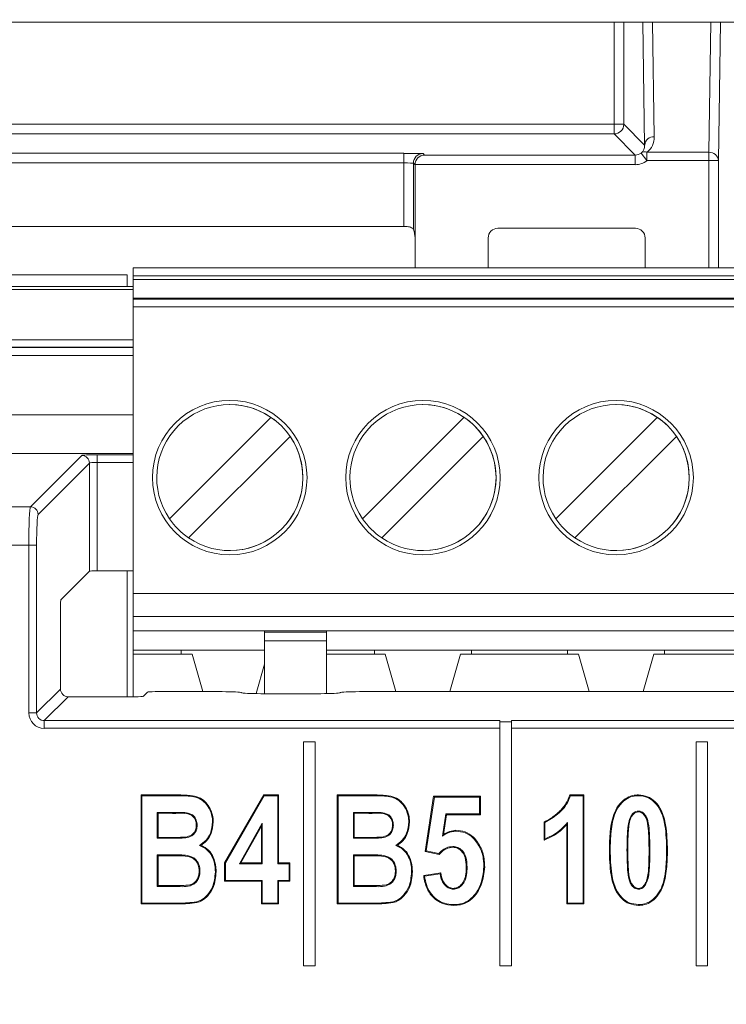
# Model space of a CAD drawing. Header units: millimetres. Extents: x 0 to 1260, y 0 to 891.
# Tile 32 of 89: x 171 to 190, y 719 to 745. Entities that reach past the tile are written whole.
import ezdxf

# ---------------------------------------------------------------- set-up
doc = ezdxf.new("R2010")
doc.units = ezdxf.units.MM
doc.header["$LTSCALE"] = 3
doc.styles.add('SLDTEXTSTYLE1', font='TXT', dxfattribs={"width": 0.75})
doc.dimstyles.new('SLDDIMSTYLE0', dxfattribs={"dimtxt": 7.5, "dimasz": 9, "dimexe": 0, "dimexo": 0.0625, "dimgap": 1.875, "dimtad": 1, "dimdec": 0, "dimrnd": 1e-09, "dimzin": 12, "dimdsep": 46, "dimtxsty": 'SLDTEXTSTYLE1', "dimblk1": 'CLOSED', "dimblk2": 'CLOSED', "dimsah": 1, "dimcen": 0.09, "dimadec": 0, "dimazin": 3, "dimtfac": 1, "dimtofl": 0, "dimtmove": 0, "dimatfit": 3, "dimldrblk": 'CLOSED', "dimfxl": 0, "dimfrac": 2, "dimtolj": 1, "dimtzin": 12, "dimarcsym": 0})

# ---------------------------------------------------------------- blocks, each defined once
blk = doc.blocks.new('_CLOSED')
at = {"color": 0, "linetype": 'ByBlock', "lineweight": -2}
for p, q in [((-1, 0.166667), (0, 0)), ((-1, 0.166667), (-1, -0.166667)), ((0, 0), (-1, -0.166667)), ((0, 0), (-1, 0))]:
    blk.add_line(p, q, dxfattribs=at)
blk = doc.blocks.new('_D_1')
at = {"color": 7, "linetype": 'Continuous', "lineweight": 0}
for p, q in [((181.633, 775.884), (127.143, 775.884)), ((130.143, 469.384), (130.143, 775.884)), ((181.637, 469.384), (127.143, 469.384))]:
    blk.add_line(p, q, dxfattribs=at)
at = {"color": 7, "linetype": 'Continuous', "lineweight": 0, "xscale": 9, "yscale": 9}
for p, rotation in [((130.143, 775.884, -1.661), 90.00000000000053), ((130.143, 469.384, -1.661), 270.0000000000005)]:
    blk.add_blockref('_CLOSED', p, dxfattribs=dict(at, rotation=rotation))
at = {"color": 7, "linetype": 'Continuous', "lineweight": 0, "insert": (120.475, 614.322), "char_height": 7.5, "attachment_point": 1, "rotation": 90, "style": 'SLDTEXTSTYLE1'}
blk.add_mtext('307', dxfattribs=at)

msp = doc.modelspace()

# ---------------------------------------------------------------- linework, layer by layer
at = {"color": 7, "linetype": 'Continuous', "lineweight": 15}
for p, q in [((225.137, 744.627), (166.582, 744.627)), ((187.641, 741.442), (187.593, 744.627)), ((168.047, 741.982), (186.852, 741.982)), ((186.852, 741.982), (186.852, 741.732)), ((187.102, 741.982), (186.852, 741.982)), ((187.102, 741.982), (187.641, 741.442)), ((186.852, 741.732), (168.047, 741.732)), ((187.397, 741.186), (186.852, 741.732)), ((167.546, 741.23), (181.406, 741.23)), ((181.406, 741.23), (181.406, 740.98)), ((181.906, 741.225), (181.946, 741.186)), ((187.55, 741.238), (187.702, 741.04)), ((187.702, 741.256), (187.702, 741.04)), ((187.702, 741.256), (189.302, 741.256)), ((189.302, 741.256), (189.302, 741.04)), ((181.406, 740.98), (167.546, 740.98)), ((181.406, 739.331), (181.406, 740.98)), ((181.698, 740.934), (181.656, 740.975)), ((181.656, 740.975), (181.656, 739.265)), ((181.946, 741.186), (187.397, 741.186)), ((187.397, 741.186), (187.397, 740.936)), ((189.302, 741.04), (187.702, 741.04)), ((189.552, 741.04), (189.302, 741.04)), ((181.698, 740.934), (181.698, 740.936)), ((187.397, 740.936), (181.698, 740.936)), ((181.698, 739.037), (181.698, 740.934)), ((167.453, 739.331), (181.406, 739.331)), ((187.403, 739.287), (183.841, 739.287)), ((181.698, 738.259), (181.698, 739.037)), ((183.591, 739.037), (183.591, 738.259)), ((187.653, 738.259), (187.653, 739.037)), ((174.403, 738.259), (224.403, 738.259)), ((169.492, 738.078), (174.244, 738.078)), ((174.244, 738.078), (174.246, 737.784)), ((174.403, 738.059), (224.403, 738.059)), ((174.403, 738.059), (174.403, 737.959)), ((224.403, 737.959), (174.403, 737.959)), ((174.403, 737.479), (174.403, 737.959)), ((174.403, 737.706), (164.259, 737.706)), ((164.978, 737.784), (174.403, 737.784)), ((174.403, 737.479), (224.403, 737.479)), ((174.403, 737.479), (174.403, 737.455)), ((224.403, 737.455), (174.403, 737.455)), ((174.403, 729.829), (174.403, 737.255)), ((224.403, 737.255), (174.403, 737.255)), ((176.903, 734.721), (176.903, 734.721)), ((181.903, 734.721), (181.903, 734.721)), ((186.903, 734.721), (186.903, 734.721)), ((175.341, 731.763), (177.97, 734.391)), ((175.341, 731.763), (177.97, 734.391)), ((177.97, 734.391), (177.97, 734.391)), ((180.341, 731.763), (182.97, 734.391)), ((180.341, 731.763), (182.97, 734.391)), ((182.97, 734.391), (182.97, 734.391)), ((185.341, 731.763), (187.97, 734.391)), ((185.341, 731.763), (187.97, 734.391)), ((187.97, 734.391), (187.97, 734.391)), ((178.464, 733.896), (175.836, 731.268)), ((178.464, 733.896), (178.464, 733.896)), ((183.464, 733.896), (180.836, 731.268)), ((183.464, 733.896), (183.464, 733.896)), ((188.464, 733.896), (185.836, 731.268)), ((188.464, 733.896), (188.464, 733.896)), ((171.742, 732.074), (173.071, 733.403)), ((173.471, 733.223), (173.471, 733.423)), ((173.271, 733.204), (171.942, 731.874)), ((173.271, 730.403), (173.271, 733.204)), ((173.471, 733.223), (173.471, 730.413)), ((170.434, 732.074), (171.742, 732.074)), ((175.341, 731.763), (175.341, 731.763)), ((180.341, 731.763), (180.341, 731.763)), ((185.341, 731.763), (185.341, 731.763)), ((171.702, 731.075), (170.443, 731.075)), ((171.702, 726.734), (171.702, 731.075)), ((171.902, 731.075), (171.702, 731.075)), ((171.902, 731.075), (171.902, 726.734)), ((176.903, 730.938), (176.903, 730.938)), ((181.903, 730.938), (181.903, 730.938)), ((186.903, 730.938), (186.903, 730.938)), ((172.531, 729.663), (173.271, 730.403)), ((173.471, 730.413), (174.403, 730.413)), ((174.246, 730.413), (174.246, 727.153)), ((174.403, 729.829), (224.403, 729.829)), ((172.521, 729.464), (172.521, 727.353)), ((224.403, 729.229), (174.403, 729.229)), ((174.403, 729.229), (174.403, 728.859)), ((177.803, 728.859), (174.403, 728.859)), ((174.403, 728.859), (174.403, 728.359)), ((177.803, 728.859), (179.403, 728.859)), ((177.803, 728.828), (177.803, 728.859)), ((177.803, 728.828), (179.403, 728.828)), ((177.803, 728.828), (177.803, 728.602)), ((179.403, 728.859), (219.403, 728.859)), ((179.403, 728.859), (179.403, 728.828)), ((179.403, 728.602), (177.803, 728.602)), ((177.803, 727.232), (177.803, 728.602)), ((179.403, 727.233), (179.403, 728.602)), ((179.403, 728.546), (179.403, 727.325)), ((175.648, 728.359), (174.403, 728.359)), ((174.403, 728.259), (174.403, 728.359)), ((174.403, 728.259), (174.403, 727.153)), ((175.928, 728.259), (174.403, 728.259)), ((177.803, 728.359), (175.648, 728.359)), ((175.648, 728.259), (175.648, 728.359)), ((176.205, 727.284), (175.928, 728.259)), ((175.928, 728.259), (176.205, 727.284)), ((175.928, 728.259), (175.928, 728.259)), ((180.648, 728.359), (179.403, 728.359)), ((179.403, 728.259), (180.928, 728.259)), ((183.158, 728.359), (180.648, 728.359)), ((180.648, 728.359), (180.648, 728.259)), ((180.928, 728.259), (181.205, 727.284)), ((180.928, 728.259), (180.928, 728.259)), ((180.928, 728.259), (181.205, 727.284)), ((182.6, 727.284), (182.878, 728.259)), ((182.878, 728.259), (185.928, 728.259)), ((183.158, 728.359), (185.648, 728.359)), ((183.158, 728.259), (183.158, 728.359)), ((188.158, 728.359), (185.648, 728.359)), ((185.648, 728.359), (185.648, 728.259)), ((185.928, 728.259), (186.205, 727.284)), ((185.928, 728.259), (185.928, 728.259)), ((185.928, 728.259), (186.205, 727.284)), ((187.6, 727.284), (187.878, 728.259)), ((187.878, 728.259), (190.928, 728.259)), ((188.158, 728.359), (190.648, 728.359)), ((188.158, 728.259), (188.158, 728.359)), ((177.585, 727.233), (177.803, 727.996)), ((171.902, 726.734), (172.521, 727.353)), ((174.66, 727.163), (174.771, 727.274)), ((174.971, 727.284), (176.704, 727.284)), ((177.203, 727.26), (177.206, 727.257)), ((177.706, 727.232), (179.257, 727.232)), ((179.756, 727.257), (179.759, 727.26)), ((180.258, 727.284), (218.304, 727.284)), ((172.721, 727.153), (172.102, 726.534)), ((172.721, 727.153), (174.46, 727.153)), ((171.702, 726.734), (171.902, 726.734)), ((172.102, 726.534), (183.891, 726.534)), ((172.102, 726.335), (172.102, 726.534)), ((183.891, 726.503), (183.891, 726.534)), ((184.191, 726.503), (183.891, 726.503)), ((183.891, 726.503), (183.891, 720.184)), ((184.191, 726.534), (214.371, 726.534)), ((184.191, 726.503), (184.191, 726.534)), ((184.191, 720.184), (184.191, 726.503)), ((183.891, 726.335), (172.102, 726.335)), ((214.371, 726.335), (184.191, 726.335)), ((178.811, 725.984), (178.811, 720.184)), ((179.111, 725.984), (178.811, 725.984)), ((179.111, 720.184), (179.111, 725.984)), ((188.971, 725.984), (188.971, 720.184)), ((189.271, 725.984), (188.971, 725.984)), ((189.271, 720.184), (189.271, 725.984)), ((174.626, 724.589), (174.605, 724.609)), ((174.605, 724.609), (175.554, 724.609)), ((174.605, 721.784), (174.605, 724.609)), ((174.626, 724.589), (175.554, 724.589)), ((174.626, 721.805), (174.626, 724.589)), ((175.554, 724.589), (175.554, 724.609)), ((176.77, 722.847), (177.781, 724.609)), ((176.791, 722.841), (177.793, 724.589)), ((177.793, 724.589), (177.781, 724.609)), ((177.781, 724.609), (178.164, 724.609)), ((177.793, 724.589), (178.143, 724.589)), ((178.143, 724.589), (178.164, 724.609)), ((178.143, 724.589), (178.143, 722.827)), ((178.164, 724.609), (178.164, 722.848)), ((179.706, 724.589), (179.685, 724.609)), ((179.685, 724.609), (180.634, 724.609)), ((179.685, 721.784), (179.685, 724.609)), ((179.706, 724.589), (180.634, 724.589)), ((179.706, 721.805), (179.706, 724.589)), ((180.634, 724.589), (180.634, 724.609)), ((181.96, 723.142), (182.18, 724.573)), ((181.983, 723.159), (182.198, 724.552)), ((182.198, 724.552), (182.18, 724.573)), ((182.18, 724.573), (183.391, 724.573)), ((182.198, 724.552), (183.37, 724.552)), ((183.37, 724.552), (183.391, 724.573)), ((183.37, 724.552), (183.37, 724.117)), ((183.391, 724.573), (183.391, 724.096)), ((185.706, 724.609), (186.067, 724.609)), ((185.721, 724.589), (186.046, 724.589)), ((186.046, 724.589), (186.067, 724.609)), ((186.046, 724.589), (186.046, 721.805)), ((186.067, 724.609), (186.067, 721.784)), ((175.34, 724.153), (175.024, 724.153)), ((175.024, 724.153), (175.024, 723.488)), ((175.024, 724.153), (175.045, 724.133)), ((175.34, 724.133), (175.045, 724.133)), ((175.045, 724.133), (175.045, 723.509)), ((175.34, 724.153), (175.34, 724.133)), ((180.42, 724.153), (180.104, 724.153)), ((180.104, 724.153), (180.104, 723.488)), ((180.104, 724.153), (180.125, 724.133)), ((180.42, 724.133), (180.125, 724.133)), ((180.125, 724.133), (180.125, 723.509)), ((180.42, 724.153), (180.42, 724.133)), ((187.48, 724.19), (187.48, 724.169)), ((177.745, 723.877), (177.153, 722.827)), ((177.745, 723.877), (177.724, 723.797)), ((177.745, 722.827), (177.745, 723.877)), ((182.496, 724.117), (182.408, 723.544)), ((182.514, 724.096), (182.436, 723.586)), ((183.37, 724.117), (182.496, 724.117)), ((182.496, 724.117), (182.514, 724.096)), ((183.391, 724.096), (182.514, 724.096)), ((183.37, 724.117), (183.391, 724.096)), ((185.04, 723.435), (185.04, 723.912)), ((185.061, 723.467), (185.061, 723.899)), ((185.648, 723.891), (185.627, 723.839)), ((185.648, 721.805), (185.648, 723.891)), ((176.057, 723.827), (176.036, 723.827)), ((177.724, 723.797), (177.189, 722.848)), ((177.724, 722.848), (177.724, 723.797)), ((181.137, 723.827), (181.116, 723.827)), ((185.627, 721.784), (185.627, 723.839)), ((175.024, 723.488), (175.045, 723.509)), ((175.024, 723.488), (175.382, 723.488)), ((175.045, 723.509), (175.382, 723.509)), ((175.382, 723.488), (175.382, 723.509)), ((175.761, 723.497), (175.758, 723.518)), ((180.104, 723.488), (180.125, 723.509)), ((180.104, 723.488), (180.462, 723.488)), ((180.125, 723.509), (180.462, 723.509)), ((180.462, 723.488), (180.462, 723.509)), ((180.841, 723.497), (180.838, 723.518)), ((182.408, 723.544), (182.436, 723.586)), ((176.117, 723.303), (176.161, 723.305)), ((181.197, 723.303), (181.241, 723.305)), ((181.983, 723.159), (181.96, 723.142)), ((182.325, 723.069), (181.96, 723.142)), ((182.318, 723.091), (181.983, 723.159)), ((182.673, 723.273), (182.673, 723.252)), ((187.184, 723.177), (187.205, 723.177)), ((187.776, 723.177), (187.755, 723.177)), ((188.211, 723.177), (188.232, 723.177)), ((175.451, 723.053), (175.024, 723.053)), ((175.024, 723.053), (175.024, 722.24)), ((175.024, 723.053), (175.045, 723.032)), ((175.451, 723.032), (175.045, 723.032)), ((175.045, 723.032), (175.045, 722.261)), ((175.451, 723.053), (175.451, 723.032)), ((177.153, 722.827), (177.189, 722.848)), ((177.189, 722.848), (177.724, 722.848)), ((177.745, 722.827), (177.724, 722.848)), ((178.143, 722.827), (178.164, 722.848)), ((178.164, 722.848), (178.457, 722.848)), ((178.436, 722.827), (178.457, 722.848)), ((178.457, 722.848), (178.457, 722.371)), ((180.531, 723.053), (180.104, 723.053)), ((180.104, 723.053), (180.104, 722.24)), ((180.104, 723.053), (180.125, 723.032)), ((180.531, 723.032), (180.125, 723.032)), ((180.125, 723.032), (180.125, 722.261)), ((180.531, 723.053), (180.531, 723.032)), ((176.13, 722.639), (176.109, 722.639)), ((176.791, 722.841), (176.77, 722.847)), ((176.77, 722.371), (176.77, 722.847)), ((176.791, 722.392), (176.791, 722.841)), ((177.153, 722.827), (177.745, 722.827)), ((178.143, 722.827), (178.436, 722.827)), ((178.436, 722.827), (178.436, 722.392)), ((181.21, 722.639), (181.189, 722.639)), ((183.045, 722.736), (183.024, 722.736)), ((176.791, 722.392), (176.77, 722.371)), ((177.724, 722.371), (176.77, 722.371)), ((177.745, 722.392), (176.791, 722.392)), ((177.745, 722.392), (177.724, 722.371)), ((177.724, 721.784), (177.724, 722.371)), ((177.745, 721.805), (177.745, 722.392)), ((178.436, 722.392), (178.143, 722.392)), ((178.143, 722.392), (178.143, 721.805)), ((178.143, 722.392), (178.164, 722.371)), ((178.457, 722.371), (178.164, 722.371)), ((178.164, 722.371), (178.164, 721.784)), ((178.436, 722.392), (178.457, 722.371)), ((181.923, 722.518), (182.363, 722.592)), ((181.946, 722.501), (182.345, 722.567)), ((175.024, 722.24), (175.045, 722.261)), ((175.024, 722.24), (175.511, 722.24)), ((175.045, 722.261), (175.511, 722.261)), ((175.511, 722.24), (175.511, 722.261)), ((180.104, 722.24), (180.125, 722.261)), ((180.104, 722.24), (180.591, 722.24)), ((180.125, 722.261), (180.591, 722.261)), ((180.591, 722.24), (180.591, 722.261)), ((182.689, 722.167), (182.689, 722.188)), ((187.48, 722.167), (187.48, 722.188)), ((174.626, 721.805), (174.605, 721.784)), ((175.395, 721.784), (174.605, 721.784)), ((175.395, 721.805), (174.626, 721.805)), ((175.395, 721.805), (175.395, 721.784)), ((177.745, 721.805), (177.724, 721.784)), ((178.164, 721.784), (177.724, 721.784)), ((178.143, 721.805), (177.745, 721.805)), ((178.143, 721.805), (178.164, 721.784)), ((179.706, 721.805), (179.685, 721.784)), ((180.475, 721.784), (179.685, 721.784)), ((180.475, 721.805), (179.706, 721.805)), ((180.475, 721.805), (180.475, 721.784)), ((185.648, 721.805), (185.627, 721.784)), ((186.067, 721.784), (185.627, 721.784)), ((186.046, 721.805), (185.648, 721.805)), ((186.046, 721.805), (186.067, 721.784)), ((178.811, 720.184), (179.111, 720.184)), ((183.891, 720.184), (184.191, 720.184)), ((188.971, 720.184), (189.271, 720.184))]:
    msp.add_line(p, q, dxfattribs=at)
at = {"color": 8, "linetype": 'Continuous', "lineweight": 15}
for p, q in [((186.852, 741.982), (186.852, 744.627)), ((187.102, 744.627), (187.102, 741.982)), ((187.846, 744.627), (187.891, 741.659)), ((189.302, 741.256), (189.353, 744.627)), ((189.606, 744.627), (189.552, 741.04)), ((189.302, 738.259), (189.302, 741.04)), ((189.552, 741.04), (189.552, 738.259)), ((164.882, 736.402), (174.403, 736.402)), ((164.873, 736.196), (174.403, 736.196)), ((174.403, 736.204), (164.882, 736.204)), ((174.403, 735.994), (164.873, 735.994)), ((162.003, 734.458), (174.403, 734.458)), ((174.403, 733.45), (162.013, 733.45)), ((173.471, 733.423), (174.403, 733.423)), ((174.403, 733.223), (173.471, 733.223))]:
    msp.add_line(p, q, dxfattribs=at)
at = {"color": 7, "linetype": 'Continuous', "lineweight": 15, "flags": 128}
for points in [[(174.403, 738.259), (174.403, 738.256), (174.403, 738.244), (174.403, 738.226), (174.403, 738.201), (174.403, 738.171), (174.403, 738.136), (174.403, 738.099), (174.403, 738.059)], [(174.403, 737.455), (174.403, 737.45), (174.403, 737.437), (174.403, 737.418), (174.403, 737.394), (174.403, 737.364), (174.403, 737.33), (174.403, 737.293), (174.403, 737.255)], [(174.403, 729.829), (174.403, 729.712), (174.403, 729.6), (174.403, 729.496), (174.403, 729.405), (174.403, 729.331), (174.403, 729.275), (174.403, 729.241), (174.403, 729.229)], [(179.403, 728.546), (179.403, 728.607), (179.403, 728.665), (179.403, 728.719), (179.403, 728.767), (179.403, 728.806), (179.403, 728.835), (179.403, 728.853), (179.403, 728.859)], [(179.403, 728.602), (179.403, 728.642), (179.403, 728.681), (179.403, 728.716), (179.403, 728.747), (179.403, 728.775), (179.403, 728.798), (179.403, 728.815), (179.403, 728.828)], [(185.721, 724.589), (185.713, 724.599), (185.706, 724.609)], [(187.479, 724.589), (187.479, 724.595), (187.479, 724.601), (187.479, 724.609)], [(176.455, 723.909), (176.466, 723.909), (176.476, 723.909)], [(181.535, 723.909), (181.546, 723.909), (181.556, 723.909)], [(185.061, 723.899), (185.051, 723.906), (185.04, 723.912)], [(182.757, 723.671), (182.757, 723.68), (182.757, 723.692)], [(183.231, 723.461), (183.236, 723.466), (183.241, 723.47), (183.247, 723.476)], [(186.749, 723.183), (186.742, 723.183), (186.736, 723.183), (186.728, 723.183)], [(182.318, 723.091), (182.321, 723.082), (182.325, 723.069)], [(176.529, 722.614), (176.539, 722.614), (176.549, 722.614)], [(181.609, 722.614), (181.619, 722.614), (181.629, 722.614)], [(183.48, 722.747), (183.486, 722.747), (183.492, 722.747), (183.501, 722.747)], [(181.946, 722.501), (181.935, 722.509), (181.923, 722.518)], [(176.045, 721.84), (176.047, 721.83), (176.05, 721.819)], [(181.125, 721.84), (181.127, 721.83), (181.13, 721.819)], [(182.698, 721.769), (182.698, 721.762), (182.698, 721.756), (182.698, 721.748)], [(187.481, 721.769), (187.481, 721.762), (187.481, 721.756), (187.481, 721.748)]]:
    msp.add_lwpolyline(points, dxfattribs=at)
at = {"color": 7, "linetype": 'Continuous', "lineweight": 15}
for centre in [(176.903, 732.829), (181.903, 732.829), (186.903, 732.829)]:
    msp.add_circle(centre, 2, dxfattribs=at)
for centre, radius, start, end in [((186.852, 741.982), 0.25, 270.0051, 359.9949), ((187.877, 741.423), 0.236, 86.4819, 175.307), ((181.906, 740.975), 0.25, 90.0051, 179.9949), ((187.643, 741.1), 0.167, 69.4529, 124.228), ((189.317, 741.02), 0.236, 4.693, 93.5181), ((176.903, 732.829), 2, 90, 270), ((176.903, 732.829), 1.891, 55.6634, 214.3366), ((176.903, 732.829), 1.891, 270, 90), ((181.903, 732.829), 2, 90, 180), ((181.903, 732.829), 1.891, 55.6634, 214.3366), ((181.903, 732.829), 1.891, 360, 90), ((186.903, 732.829), 2, 90, 180), ((186.903, 732.829), 1.891, 55.6634, 214.3366), ((186.903, 732.829), 1.891, 270, 90), ((176.903, 732.829), 1.891, 34.3366, 55.6634), ((181.903, 732.829), 1.891, 34.3366, 55.6634), ((186.903, 732.829), 1.891, 34.3366, 55.6634), ((176.903, 732.829), 1.891, 235.6634, 34.3366), ((181.903, 732.829), 1.891, 235.6634, 34.3366), ((186.903, 732.829), 1.891, 235.6634, 34.3366), ((173.071, 733.203), 0.2, 0.1836, 89.8164), ((181.903, 732.829), 2, 180, 270), ((181.903, 732.829), 1.891, 270, 360), ((186.903, 732.829), 2, 180, 270), ((171.742, 731.874), 0.2, 0.1836, 89.8164), ((176.903, 732.829), 1.891, 214.3366, 235.6634), ((181.903, 732.829), 1.891, 214.3366, 235.6634), ((186.903, 732.829), 1.891, 214.3366, 235.6634)]:
    msp.add_arc(centre, radius, start, end, dxfattribs=at)
for centre, major_axis, ratio, start_param, end_param in [((187.391, 741.659), (-0.197, 0.47), 0.978639, 3.406516, 4.322203), ((181.406, 741.225), (0.5, 0), 0.008727, 0.008727, 1.570796), ((187.397, 741.436), (0.177, -0.177), 0.999772, 5.497825, 6.152859), ((187.391, 741.442), (-0.102, 0.239), 0.957997, 3.409649, 4.325335), ((181.406, 740.975), (0.25, 0), 0.017454, 0.008727, 1.570796), ((181.946, 740.936), (0.096, 0.231), 0.987735, 0.397081, 1.959151), ((187.397, 741.436), (0.354, -0.354), 0.999924, 5.497825, 6.152859), ((181.406, 739.329), (0.25, 0), 0.008727, 1.223981, 1.570796), ((181.573, 739.162), (-0.066, 0.278), 0.381992, 4.158876, 4.997832), ((183.841, 739.037), (0.177, -0.177), 0.999924, 2.356233, 3.926953), ((187.403, 739.037), (-0.177, -0.177), 0.999924, 2.356233, 3.926953), ((173.471, 733.402), (0.4, 0), 0.052408, 1.570796, 3.089233), ((173.471, 733.202), (0.2, 0), 0.104816, 1.570796, 3.089233), ((171.744, 731.075), (0, 1), 0.041926, 0.05236, 1.570796), ((171.944, 731.075), (0, 0.8), 0.052408, 0.05236, 1.570796), ((173.471, 730.403), (0.2, 0), 0.052408, 1.570796, 3.089233), ((172.532, 729.464), (0, 0.2), 0.052408, 0.05236, 1.570796), ((172.721, 727.354), (0.142, 0.142), 0.997265, 2.357564, 3.925621), ((174.971, 727.274), (0.2, 0), 0.052408, 1.570796, 3.089233), ((176.704, 727.258), (0.5, 0), 0.052408, 0.05236, 1.570796), ((177.706, 727.258), (0.5, 0), 0.052408, 3.193953, 4.712389), ((179.257, 727.258), (0.5, 0), 0.052408, 4.712389, 6.230825), ((180.258, 727.258), (0.5, 0), 0.052408, 1.570796, 3.089233), ((174.46, 727.164), (0.2, 0), 0.052408, 4.712389, 6.230825), ((172.103, 726.735), (0.284, 0.284), 0.997265, 2.357564, 3.925621), ((172.103, 726.735), (0.143, 0.143), 0.991846, 2.357564, 3.925621)]:
    msp.add_ellipse(centre, major_axis=major_axis, ratio=ratio, start_param=start_param, end_param=end_param, dxfattribs=at)
for points, knots in [([(181.491, 739.331), (181.514, 739.329), (181.56, 739.324), (181.612, 739.301), (181.648, 739.274), (181.654, 739.268), (181.656, 739.265)], [0, 0, 0, 0, 0.240812, 0.479987, 0.755095, 1, 1, 1, 1]), ([(175.554, 724.609), (175.662, 724.607), (175.845, 724.603), (176.092, 724.561), (176.262, 724.446), (176.386, 724.288), (176.465, 724.103), (176.473, 723.968), (176.476, 723.909)], [0, 0, 0, 0, 0.243974, 0.415393, 0.556087, 0.695919, 0.865967, 1, 1, 1, 1]), ([(175.554, 724.589), (175.676, 724.587), (175.864, 724.584), (176.117, 724.528), (176.286, 724.395), (176.409, 724.207), (176.451, 724.032), (176.454, 723.932), (176.455, 723.909)], [0, 0, 0, 0, 0.282381, 0.435782, 0.590925, 0.768339, 0.946242, 1, 1, 1, 1]), ([(180.634, 724.609), (180.742, 724.607), (180.925, 724.603), (181.172, 724.561), (181.342, 724.446), (181.466, 724.288), (181.545, 724.103), (181.553, 723.968), (181.556, 723.909)], [0, 0, 0, 0, 0.243974, 0.415393, 0.556087, 0.695919, 0.865967, 1, 1, 1, 1]), ([(180.634, 724.589), (180.756, 724.587), (180.944, 724.584), (181.197, 724.528), (181.366, 724.395), (181.489, 724.207), (181.531, 724.032), (181.534, 723.932), (181.535, 723.909)], [0, 0, 0, 0, 0.282381, 0.435782, 0.590925, 0.768339, 0.946242, 1, 1, 1, 1]), ([(185.04, 723.912), (185.077, 723.929), (185.132, 723.953), (185.201, 723.994), (185.25, 724.028), (185.299, 724.064), (185.346, 724.101), (185.391, 724.141), (185.435, 724.182), (185.478, 724.224), (185.518, 724.269), (185.555, 724.316), (185.59, 724.365), (185.621, 724.416), (185.65, 724.469), (185.679, 724.533), (185.696, 724.581), (185.706, 724.609)], [0, 0, 0, 0, 0.121137, 0.181717, 0.242288, 0.302846, 0.363402, 0.423958, 0.484515, 0.545076, 0.605644, 0.666214, 0.726786, 0.787362, 0.847935, 0.908511, 1, 1, 1, 1]), ([(185.061, 723.899), (185.174, 723.963), (185.416, 724.101), (185.634, 724.361), (185.704, 724.544), (185.721, 724.589)], [0, 0, 0, 0, 0.399987, 0.853425, 1, 1, 1, 1]), ([(186.728, 723.183), (186.732, 723.343), (186.74, 723.673), (186.814, 724.088), (186.986, 724.383), (187.164, 724.539), (187.341, 724.603), (187.442, 724.608), (187.479, 724.609)], [0, 0, 0, 0, 0.268093, 0.551791, 0.691652, 0.832329, 0.938026, 1, 1, 1, 1]), ([(186.749, 723.183), (186.753, 723.343), (186.761, 723.671), (186.834, 724.081), (187.002, 724.369), (187.173, 724.52), (187.344, 724.582), (187.442, 724.587), (187.479, 724.589)], [0, 0, 0, 0, 0.27307, 0.559485, 0.696249, 0.833791, 0.93747, 1, 1, 1, 1]), ([(187.479, 724.609), (187.561, 724.601), (187.72, 724.584), (187.927, 724.434), (188.104, 724.186), (188.217, 723.749), (188.226, 723.396), (188.232, 723.177)], [0, 0, 0, 0, 0.135092, 0.26193, 0.412067, 0.635442, 1, 1, 1, 1]), ([(187.479, 724.589), (187.561, 724.58), (187.717, 724.563), (187.918, 724.413), (188.089, 724.168), (188.196, 723.738), (188.206, 723.391), (188.211, 723.177)], [0, 0, 0, 0, 0.13776, 0.261533, 0.410821, 0.63826, 1, 1, 1, 1]), ([(176.057, 723.827), (176.054, 723.87), (176.048, 723.947), (175.993, 724.042), (175.919, 724.108), (175.746, 724.166), (175.549, 724.151), (175.388, 724.153), (175.34, 724.153)], [0, 0, 0, 0, 0.1423489, 0.2496537, 0.3569739, 0.463634, 0.8434932, 1, 1, 1, 1]), ([(176.036, 723.827), (176.033, 723.868), (176.028, 723.94), (175.976, 724.028), (175.908, 724.09), (175.748, 724.143), (175.555, 724.129), (175.396, 724.132), (175.34, 724.133)], [0, 0, 0, 0, 0.139803, 0.242867, 0.345932, 0.448673, 0.809819, 1, 1, 1, 1]), ([(181.137, 723.827), (181.134, 723.87), (181.128, 723.947), (181.073, 724.042), (180.999, 724.108), (180.826, 724.166), (180.629, 724.151), (180.468, 724.153), (180.42, 724.153)], [0, 0, 0, 0, 0.142349, 0.249654, 0.356974, 0.463634, 0.843493, 1, 1, 1, 1]), ([(181.116, 723.827), (181.113, 723.868), (181.108, 723.94), (181.056, 724.028), (180.988, 724.09), (180.828, 724.143), (180.635, 724.129), (180.476, 724.132), (180.42, 724.133)], [0, 0, 0, 0, 0.1398032, 0.2428674, 0.3459323, 0.4486733, 0.8098191, 1, 1, 1, 1]), ([(187.48, 724.19), (187.456, 724.188), (187.407, 724.182), (187.336, 724.133), (187.269, 724.04), (187.206, 723.838), (187.189, 723.541), (187.185, 723.299), (187.184, 723.177)], [0, 0, 0, 0, 0.063712, 0.128011, 0.219961, 0.361073, 0.678576, 1, 1, 1, 1]), ([(187.48, 724.169), (187.459, 724.167), (187.415, 724.162), (187.352, 724.118), (187.29, 724.034), (187.226, 723.838), (187.21, 723.543), (187.207, 723.3), (187.205, 723.177)], [0, 0, 0, 0, 0.057786, 0.116103, 0.202445, 0.33828, 0.666933, 1, 1, 1, 1]), ([(187.776, 723.177), (187.774, 723.346), (187.77, 723.603), (187.741, 723.898), (187.684, 724.052), (187.627, 724.132), (187.559, 724.178), (187.511, 724.189), (187.485, 724.19), (187.48, 724.19)], [0, 0, 0, 0, 0.445276, 0.67726, 0.775354, 0.873961, 0.930651, 0.987499, 1, 1, 1, 1]), ([(187.755, 723.177), (187.753, 723.343), (187.75, 723.594), (187.722, 723.882), (187.67, 724.032), (187.618, 724.11), (187.554, 724.157), (187.508, 724.168), (187.484, 724.169), (187.48, 724.169)], [0, 0, 0, 0, 0.448987, 0.682073, 0.778951, 0.876293, 0.932933, 0.989746, 1, 1, 1, 1]), ([(176.455, 723.909), (176.445, 723.81), (176.427, 723.639), (176.298, 723.423), (176.177, 723.343), (176.117, 723.303)], [0, 0, 0, 0, 0.408486, 0.7024, 1, 1, 1, 1]), ([(176.476, 723.909), (176.465, 723.806), (176.447, 723.63), (176.32, 723.419), (176.21, 723.341), (176.161, 723.305)], [0, 0, 0, 0, 0.432935, 0.743734, 1, 1, 1, 1]), ([(181.535, 723.909), (181.525, 723.81), (181.507, 723.639), (181.378, 723.423), (181.257, 723.343), (181.197, 723.303)], [0, 0, 0, 0, 0.408486, 0.7024, 1, 1, 1, 1]), ([(181.556, 723.909), (181.545, 723.806), (181.527, 723.63), (181.4, 723.419), (181.29, 723.341), (181.241, 723.305)], [0, 0, 0, 0, 0.4329351, 0.7437339, 1, 1, 1, 1]), ([(185.648, 723.891), (185.593, 723.833), (185.481, 723.717), (185.284, 723.571), (185.136, 723.502), (185.061, 723.467)], [0, 0, 0, 0, 0.329206, 0.660193, 1, 1, 1, 1]), ([(175.758, 723.518), (175.808, 723.53), (175.889, 723.548), (175.976, 723.622), (176.025, 723.708), (176.034, 723.781), (176.036, 723.822), (176.036, 723.827)], [0, 0, 0, 0, 0.334255, 0.531032, 0.72847, 0.970081, 1, 1, 1, 1]), ([(175.761, 723.497), (175.815, 723.51), (175.902, 723.53), (175.994, 723.611), (176.049, 723.707), (176.054, 723.784), (176.057, 723.827)], [0, 0, 0, 0, 0.3381264, 0.5369204, 0.7362318, 1, 1, 1, 1]), ([(180.838, 723.518), (180.888, 723.53), (180.969, 723.548), (181.056, 723.622), (181.105, 723.708), (181.114, 723.781), (181.116, 723.822), (181.116, 723.827)], [0, 0, 0, 0, 0.334255, 0.531032, 0.72847, 0.970081, 1, 1, 1, 1]), ([(180.841, 723.497), (180.895, 723.51), (180.982, 723.53), (181.074, 723.611), (181.129, 723.707), (181.134, 723.784), (181.137, 723.827)], [0, 0, 0, 0, 0.3381264, 0.5369204, 0.7362318, 1, 1, 1, 1]), ([(182.408, 723.544), (182.432, 723.559), (182.481, 723.59), (182.557, 723.631), (182.649, 723.663), (182.718, 723.668), (182.757, 723.671)], [0, 0, 0, 0, 0.228936, 0.458288, 0.687891, 1, 1, 1, 1]), ([(182.436, 723.586), (182.46, 723.601), (182.509, 723.631), (182.614, 723.678), (182.7, 723.686), (182.757, 723.692)], [0, 0, 0, 0, 0.252165, 0.504992, 1, 1, 1, 1]), ([(182.757, 723.692), (182.838, 723.684), (183.001, 723.669), (183.16, 723.563), (183.232, 723.491), (183.247, 723.476)], [0, 0, 0, 0, 0.442466, 0.882922, 1, 1, 1, 1]), ([(182.757, 723.671), (182.839, 723.663), (182.998, 723.647), (183.151, 723.543), (183.218, 723.475), (183.231, 723.461)], [0, 0, 0, 0, 0.457613, 0.893801, 1, 1, 1, 1]), ([(185.627, 723.839), (185.57, 723.782), (185.458, 723.67), (185.26, 723.532), (185.114, 723.468), (185.04, 723.435)], [0, 0, 0, 0, 0.335198, 0.663556, 1, 1, 1, 1]), ([(175.382, 723.509), (175.415, 723.509), (175.481, 723.509), (175.607, 723.51), (175.699, 723.515), (175.758, 723.518)], [0, 0, 0, 0, 0.2636487, 0.5272978, 1, 1, 1, 1]), ([(175.382, 723.488), (175.415, 723.488), (175.481, 723.488), (175.608, 723.489), (175.701, 723.494), (175.761, 723.497)], [0, 0, 0, 0, 0.261494, 0.522988, 1, 1, 1, 1]), ([(180.462, 723.509), (180.495, 723.509), (180.561, 723.509), (180.687, 723.51), (180.779, 723.515), (180.838, 723.518)], [0, 0, 0, 0, 0.263649, 0.527298, 1, 1, 1, 1]), ([(180.462, 723.488), (180.495, 723.488), (180.561, 723.488), (180.688, 723.489), (180.781, 723.494), (180.841, 723.497)], [0, 0, 0, 0, 0.261494, 0.522988, 1, 1, 1, 1]), ([(183.231, 723.461), (183.296, 723.373), (183.424, 723.198), (183.474, 722.938), (183.478, 722.789), (183.48, 722.747)], [0, 0, 0, 0, 0.419286, 0.83745, 1, 1, 1, 1]), ([(183.247, 723.476), (183.313, 723.385), (183.445, 723.205), (183.495, 722.94), (183.499, 722.788), (183.501, 722.747)], [0, 0, 0, 0, 0.421499, 0.841157, 1, 1, 1, 1]), ([(185.061, 723.467), (185.058, 723.461), (185.051, 723.451), (185.044, 723.441), (185.04, 723.435)], [0, 0, 0, 0, 0.5, 1, 1, 1, 1]), ([(176.117, 723.303), (176.188, 723.268), (176.323, 723.202), (176.461, 723.007), (176.522, 722.805), (176.527, 722.667), (176.529, 722.614)], [0, 0, 0, 0, 0.27507, 0.5163586, 0.8126545, 1, 1, 1, 1]), ([(176.161, 723.305), (176.231, 723.266), (176.364, 723.192), (176.495, 722.983), (176.544, 722.785), (176.548, 722.655), (176.549, 722.614)], [0, 0, 0, 0, 0.2822808, 0.5363707, 0.8526671, 1, 1, 1, 1]), ([(181.197, 723.303), (181.268, 723.268), (181.403, 723.202), (181.541, 723.007), (181.602, 722.805), (181.607, 722.667), (181.609, 722.614)], [0, 0, 0, 0, 0.27507, 0.516359, 0.812655, 1, 1, 1, 1]), ([(181.241, 723.305), (181.311, 723.266), (181.444, 723.192), (181.575, 722.983), (181.624, 722.785), (181.628, 722.655), (181.629, 722.614)], [0, 0, 0, 0, 0.282281, 0.536371, 0.852667, 1, 1, 1, 1]), ([(182.673, 723.273), (182.617, 723.266), (182.51, 723.253), (182.394, 723.173), (182.339, 723.114), (182.318, 723.091)], [0, 0, 0, 0, 0.4083705, 0.7752742, 1, 1, 1, 1]), ([(182.673, 723.252), (182.617, 723.245), (182.513, 723.231), (182.4, 723.15), (182.347, 723.092), (182.325, 723.069)], [0, 0, 0, 0, 0.414773, 0.767311, 1, 1, 1, 1]), ([(183.045, 722.736), (183.041, 722.828), (183.035, 722.964), (182.958, 723.129), (182.865, 723.223), (182.762, 723.268), (182.697, 723.272), (182.673, 723.273)], [0, 0, 0, 0, 0.372896, 0.552612, 0.733378, 0.903677, 1, 1, 1, 1]), ([(183.024, 722.736), (183.02, 722.822), (183.015, 722.961), (182.938, 723.122), (182.846, 723.208), (182.756, 723.247), (182.697, 723.251), (182.673, 723.252)], [0, 0, 0, 0, 0.366378, 0.590755, 0.745141, 0.900442, 1, 1, 1, 1]), ([(187.481, 721.748), (187.399, 721.756), (187.24, 721.772), (187.03, 721.923), (186.851, 722.175), (186.742, 722.615), (186.733, 722.968), (186.728, 723.183)], [0, 0, 0, 0, 0.134639, 0.262331, 0.413051, 0.641569, 1, 1, 1, 1]), ([(187.481, 721.769), (187.399, 721.777), (187.242, 721.794), (187.04, 721.944), (186.866, 722.193), (186.763, 722.625), (186.754, 722.973), (186.749, 723.183)], [0, 0, 0, 0, 0.137292, 0.262003, 0.411176, 0.643831, 1, 1, 1, 1]), ([(187.184, 723.177), (187.186, 723.009), (187.19, 722.753), (187.219, 722.458), (187.278, 722.305), (187.335, 722.224), (187.404, 722.178), (187.451, 722.169), (187.476, 722.167), (187.48, 722.167)], [0, 0, 0, 0, 0.445517, 0.677708, 0.776515, 0.875634, 0.932726, 0.990014, 1, 1, 1, 1]), ([(187.205, 723.177), (187.207, 723.013), (187.211, 722.762), (187.238, 722.474), (187.292, 722.325), (187.344, 722.246), (187.411, 722.196), (187.456, 722.191), (187.48, 722.188)], [0, 0, 0, 0, 0.449235, 0.682535, 0.780032, 0.877803, 0.935561, 1, 1, 1, 1]), ([(187.48, 722.167), (187.505, 722.17), (187.554, 722.175), (187.625, 722.224), (187.69, 722.315), (187.754, 722.515), (187.771, 722.812), (187.775, 723.055), (187.776, 723.177)], [0, 0, 0, 0, 0.064417, 0.129345, 0.218791, 0.35749, 0.676672, 1, 1, 1, 1]), ([(187.48, 722.188), (187.502, 722.19), (187.546, 722.195), (187.609, 722.239), (187.671, 722.324), (187.734, 722.518), (187.75, 722.813), (187.754, 723.055), (187.755, 723.177)], [0, 0, 0, 0, 0.058801, 0.118062, 0.20339, 0.339202, 0.667397, 1, 1, 1, 1]), ([(188.211, 723.177), (188.207, 723.017), (188.199, 722.69), (188.127, 722.279), (187.959, 721.99), (187.789, 721.838), (187.617, 721.775), (187.518, 721.77), (187.481, 721.769)], [0, 0, 0, 0, 0.272558, 0.558545, 0.695559, 0.833353, 0.936821, 1, 1, 1, 1]), ([(188.232, 723.177), (188.228, 723.017), (188.22, 722.688), (188.147, 722.273), (187.976, 721.976), (187.798, 721.819), (187.62, 721.754), (187.519, 721.749), (187.481, 721.748)], [0, 0, 0, 0, 0.26758, 0.550823, 0.690919, 0.831835, 0.937303, 1, 1, 1, 1]), ([(176.13, 722.639), (176.127, 722.691), (176.12, 722.783), (176.059, 722.901), (175.972, 722.984), (175.769, 723.064), (175.59, 723.058), (175.451, 723.053)], [0, 0, 0, 0, 0.170042, 0.297641, 0.425319, 0.553255, 1, 1, 1, 1]), ([(176.109, 722.639), (176.106, 722.691), (176.099, 722.781), (176.038, 722.893), (175.955, 722.969), (175.758, 723.043), (175.586, 723.037), (175.451, 723.032)], [0, 0, 0, 0, 0.1764594, 0.3001499, 0.4238325, 0.5490875, 1, 1, 1, 1]), ([(181.21, 722.639), (181.207, 722.691), (181.2, 722.783), (181.139, 722.901), (181.052, 722.984), (180.849, 723.064), (180.67, 723.058), (180.531, 723.053)], [0, 0, 0, 0, 0.170042, 0.297641, 0.425319, 0.553255, 1, 1, 1, 1]), ([(181.189, 722.639), (181.186, 722.691), (181.179, 722.781), (181.118, 722.893), (181.035, 722.969), (180.838, 723.043), (180.666, 723.037), (180.531, 723.032)], [0, 0, 0, 0, 0.176459, 0.30015, 0.423832, 0.549087, 1, 1, 1, 1]), ([(175.511, 722.24), (175.654, 722.23), (175.834, 722.217), (176.016, 722.328), (176.084, 722.416), (176.125, 722.523), (176.128, 722.6), (176.13, 722.639)], [0, 0, 0, 0, 0.482133, 0.606401, 0.729809, 0.866684, 1, 1, 1, 1]), ([(175.511, 722.261), (175.579, 722.263), (175.715, 722.265), (175.893, 722.271), (176.009, 722.351), (176.072, 722.437), (176.105, 722.537), (176.108, 722.607), (176.109, 722.639)], [0, 0, 0, 0, 0.249707, 0.500713, 0.624284, 0.747072, 0.883747, 1, 1, 1, 1]), ([(176.529, 722.614), (176.517, 722.479), (176.497, 722.26), (176.338, 722.023), (176.192, 721.891), (176.089, 721.855), (176.045, 721.84)], [0, 0, 0, 0, 0.406733, 0.6648, 0.8578, 1, 1, 1, 1]), ([(176.549, 722.614), (176.537, 722.476), (176.517, 722.25), (176.353, 722.007), (176.202, 721.871), (176.095, 721.835), (176.05, 721.819)], [0, 0, 0, 0, 0.406574, 0.664675, 0.858302, 1, 1, 1, 1]), ([(180.591, 722.24), (180.734, 722.23), (180.914, 722.217), (181.096, 722.328), (181.164, 722.416), (181.205, 722.523), (181.208, 722.6), (181.21, 722.639)], [0, 0, 0, 0, 0.482133, 0.606401, 0.729809, 0.866684, 1, 1, 1, 1]), ([(180.591, 722.261), (180.659, 722.263), (180.795, 722.265), (180.973, 722.271), (181.089, 722.351), (181.152, 722.437), (181.185, 722.537), (181.188, 722.607), (181.189, 722.639)], [0, 0, 0, 0, 0.2497071, 0.5007128, 0.6242842, 0.7470719, 0.8837471, 1, 1, 1, 1]), ([(181.609, 722.614), (181.597, 722.479), (181.577, 722.26), (181.418, 722.023), (181.272, 721.891), (181.169, 721.855), (181.125, 721.84)], [0, 0, 0, 0, 0.406733, 0.6648, 0.8578, 1, 1, 1, 1]), ([(181.629, 722.614), (181.617, 722.476), (181.597, 722.25), (181.433, 722.007), (181.282, 721.871), (181.175, 721.835), (181.13, 721.819)], [0, 0, 0, 0, 0.406574, 0.664675, 0.858302, 1, 1, 1, 1]), ([(182.689, 722.167), (182.729, 722.172), (182.804, 722.181), (182.904, 722.255), (182.99, 722.372), (183.038, 722.543), (183.043, 722.67), (183.045, 722.736)], [0, 0, 0, 0, 0.1590606, 0.2979707, 0.4860418, 0.7356687, 1, 1, 1, 1]), ([(182.689, 722.188), (182.721, 722.191), (182.784, 722.198), (182.875, 722.257), (182.958, 722.359), (183.017, 722.527), (183.021, 722.659), (183.024, 722.736)], [0, 0, 0, 0, 0.131461, 0.263835, 0.444689, 0.67729, 1, 1, 1, 1]), ([(183.48, 722.747), (183.462, 722.59), (183.433, 722.326), (183.262, 722.028), (183.077, 721.855), (182.886, 721.779), (182.756, 721.772), (182.698, 721.769)], [0, 0, 0, 0, 0.335782, 0.568063, 0.721266, 0.874963, 1, 1, 1, 1]), ([(183.501, 722.747), (183.483, 722.588), (183.453, 722.317), (183.278, 722.013), (183.087, 721.836), (182.89, 721.758), (182.757, 721.751), (182.698, 721.748)], [0, 0, 0, 0, 0.3342136, 0.5662913, 0.7207896, 0.8757501, 1, 1, 1, 1]), ([(182.698, 721.748), (182.598, 721.757), (182.405, 721.774), (182.171, 721.932), (181.999, 722.165), (181.942, 722.373), (181.925, 722.502), (181.923, 722.518)], [0, 0, 0, 0, 0.245567, 0.476435, 0.677028, 0.958383, 1, 1, 1, 1]), ([(182.698, 721.769), (182.617, 721.775), (182.458, 721.786), (182.247, 721.899), (182.084, 722.069), (181.985, 722.279), (181.959, 722.429), (181.946, 722.501)], [0, 0, 0, 0, 0.209664, 0.407803, 0.605479, 0.811979, 1, 1, 1, 1]), ([(182.345, 722.567), (182.348, 722.571), (182.354, 722.579), (182.36, 722.587), (182.363, 722.592)], [0, 0, 0, 0, 0.5, 1, 1, 1, 1]), ([(182.345, 722.567), (182.359, 722.496), (182.382, 722.378), (182.479, 722.256), (182.576, 722.182), (182.651, 722.172), (182.689, 722.167)], [0, 0, 0, 0, 0.375651, 0.613724, 0.800972, 1, 1, 1, 1]), ([(182.363, 722.592), (182.375, 722.52), (182.394, 722.405), (182.484, 722.281), (182.571, 722.21), (182.645, 722.191), (182.683, 722.188), (182.689, 722.188)], [0, 0, 0, 0, 0.379757, 0.606048, 0.796611, 0.966453, 1, 1, 1, 1]), ([(176.045, 721.84), (175.965, 721.829), (175.817, 721.81), (175.6, 721.807), (175.463, 721.806), (175.395, 721.805)], [0, 0, 0, 0, 0.370637, 0.685218, 1, 1, 1, 1]), ([(181.125, 721.84), (181.045, 721.829), (180.897, 721.81), (180.68, 721.807), (180.543, 721.806), (180.475, 721.805)], [0, 0, 0, 0, 0.370637, 0.685218, 1, 1, 1, 1]), ([(176.05, 721.819), (175.97, 721.809), (175.821, 721.789), (175.602, 721.786), (175.464, 721.785), (175.395, 721.784)], [0, 0, 0, 0, 0.367763, 0.683776, 1, 1, 1, 1]), ([(181.13, 721.819), (181.05, 721.809), (180.901, 721.789), (180.682, 721.786), (180.544, 721.785), (180.475, 721.784)], [0, 0, 0, 0, 0.367763, 0.683776, 1, 1, 1, 1])]:
    msp.add_open_spline(points, degree=3, knots=knots, dxfattribs=at)

# ---------------------------------------------------------------- dimensions: what is measured, and where the dimension line sits
at = {"color": 7, "linetype": 'Continuous', "lineweight": 0}
dim = msp.add_linear_dim(base=(130.143342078, 775.884349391), p1=(184.63692074, 469.384349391), p2=(184.632557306, 775.884349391), angle=90, dimstyle='SLDDIMSTYLE0', dxfattribs=at)
dim.commit()
dim.dimension.update_dxf_attribs({"geometry": '_D_1', "text_midpoint": (130.143342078, 622.634349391), "dimtype": 160})

doc.saveas('drawing.dxf')
